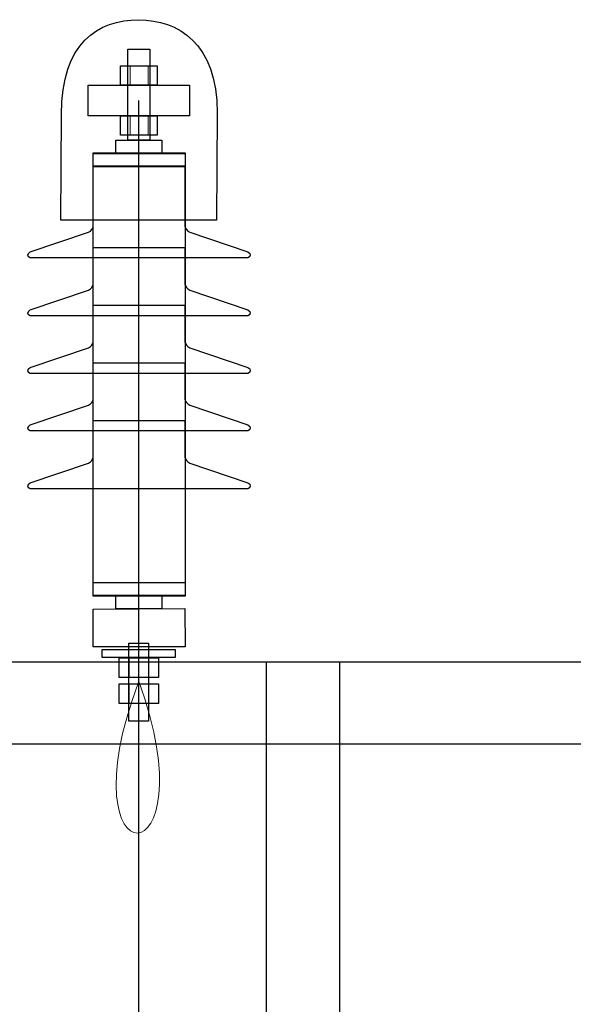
# Model space of a CAD drawing. Header units: centimetres. Extents: x -7 to 187, y -110 to 8.
# Tile 36 of 40: x 2.451 to 2.884, y 5.438 to 6.208. Entities that reach past the tile are written whole.
import ezdxf

# ---------------------------------------------------------------- set-up
doc = ezdxf.new("R2010")
doc.units = ezdxf.units.CM
doc.header["$MEASUREMENT"] = 0
doc.layers.add('Warstwa 1', color=7, linetype='Continuous')

msp = doc.modelspace()

# ---------------------------------------------------------------- linework, layer by layer
at = {"layer": 'Warstwa 1'}
for points, knots in [([(2.48319, 6.05157), (2.48319, 6.05157), (2.60494, 6.05157), (2.60494, 6.05157), (2.60494, 6.05157), (2.60494, 6.05157), (2.60545, 6.13539), (2.60545, 6.13539), (2.60545, 6.13539), (2.60545, 6.19081), (2.57455, 6.20821), (2.54415, 6.20838), (2.54415, 6.20838), (2.51219, 6.2085), (2.48353, 6.19068), (2.48357, 6.13429), (2.48357, 6.13429), (2.48357, 6.13429), (2.48319, 6.05157), (2.48319, 6.05157)], [0, 0, 0, 0, 0.166667, 0.166667, 0.166667, 0.166667, 0.333333, 0.333333, 0.333333, 0.333333, 0.5, 0.5, 0.5, 0.5, 0.666667, 0.666667, 0.666667, 0.666667, 1, 1, 1, 1]), ([(2.5356, 6.11414), (2.5356, 6.11414), (2.55273, 6.11414), (2.55273, 6.11414), (2.55273, 6.11414), (2.55273, 6.11414), (2.55273, 6.18533), (2.55273, 6.18533), (2.55273, 6.18533), (2.55273, 6.18533), (2.5356, 6.18533), (2.5356, 6.18533), (2.5356, 6.18533), (2.5356, 6.18533), (2.5356, 6.11414), (2.5356, 6.11414)], [0, 0, 0, 0, 0.2, 0.2, 0.2, 0.2, 0.4, 0.4, 0.4, 0.4, 0.6, 0.6, 0.6, 0.6, 1, 1, 1, 1]), ([(2.52984, 6.15732), (2.52984, 6.15732), (2.55842, 6.15732), (2.55842, 6.15732), (2.55842, 6.15732), (2.55842, 6.15732), (2.55842, 6.17245), (2.55842, 6.17245), (2.55842, 6.17245), (2.55842, 6.17245), (2.52984, 6.17245), (2.52984, 6.17245), (2.52984, 6.17245), (2.52984, 6.17245), (2.52984, 6.15732), (2.52984, 6.15732)], [0, 0, 0, 0, 0.2, 0.2, 0.2, 0.2, 0.4, 0.4, 0.4, 0.4, 0.6, 0.6, 0.6, 0.6, 1, 1, 1, 1]), ([(2.50436, 6.13328), (2.50436, 6.13328), (2.58393, 6.13328), (2.58393, 6.13328), (2.58393, 6.13328), (2.58393, 6.13328), (2.58393, 6.15734), (2.58393, 6.15734), (2.58393, 6.15734), (2.58393, 6.15734), (2.50436, 6.15734), (2.50436, 6.15734), (2.50436, 6.15734), (2.50436, 6.15734), (2.50436, 6.13328), (2.50436, 6.13328)], [0, 0, 0, 0, 0.2, 0.2, 0.2, 0.2, 0.4, 0.4, 0.4, 0.4, 0.6, 0.6, 0.6, 0.6, 1, 1, 1, 1]), ([(2.52984, 6.11804), (2.52984, 6.11804), (2.55842, 6.11804), (2.55842, 6.11804), (2.55842, 6.11804), (2.55842, 6.11804), (2.55842, 6.1332), (2.55842, 6.1332), (2.55842, 6.1332), (2.55842, 6.1332), (2.52984, 6.1332), (2.52984, 6.1332), (2.52984, 6.1332), (2.52984, 6.1332), (2.52984, 6.11804), (2.52984, 6.11804)], [0, 0, 0, 0, 0.2, 0.2, 0.2, 0.2, 0.4, 0.4, 0.4, 0.4, 0.6, 0.6, 0.6, 0.6, 1, 1, 1, 1]), ([(2.52616, 6.10385), (2.52616, 6.10385), (2.56211, 6.10385), (2.56211, 6.10385), (2.56211, 6.10385), (2.56211, 6.10385), (2.56211, 6.11416), (2.56211, 6.11416), (2.56211, 6.11416), (2.56211, 6.11416), (2.52616, 6.11416), (2.52616, 6.11416), (2.52616, 6.11416), (2.52616, 6.11416), (2.52616, 6.10385), (2.52616, 6.10385)], [0, 0, 0, 0, 0.2, 0.2, 0.2, 0.2, 0.4, 0.4, 0.4, 0.4, 0.6, 0.6, 0.6, 0.6, 1, 1, 1, 1]), ([(2.50838, 5.75736), (2.50838, 5.75736), (2.58031, 5.75736), (2.58031, 5.75736), (2.58031, 5.75736), (2.58031, 5.75736), (2.58031, 6.10437), (2.58031, 6.10437), (2.58031, 6.10437), (2.58031, 6.10437), (2.50838, 6.10437), (2.50838, 6.10437), (2.50838, 6.10437), (2.50838, 6.10437), (2.50838, 5.75736), (2.50838, 5.75736)], [0, 0, 0, 0, 0.2, 0.2, 0.2, 0.2, 0.4, 0.4, 0.4, 0.4, 0.6, 0.6, 0.6, 0.6, 1, 1, 1, 1]), ([(2.50842, 6.09348), (2.50842, 6.09348), (2.58032, 6.09348), (2.58032, 6.09348), (2.58032, 6.09348), (2.58032, 6.09348), (2.58032, 6.10378), (2.58032, 6.10378), (2.58032, 6.10378), (2.58032, 6.10378), (2.50842, 6.10378), (2.50842, 6.10378), (2.50842, 6.10378), (2.50842, 6.10378), (2.50842, 6.09348), (2.50842, 6.09348)], [0, 0, 0, 0, 0.2, 0.2, 0.2, 0.2, 0.4, 0.4, 0.4, 0.4, 0.6, 0.6, 0.6, 0.6, 1, 1, 1, 1]), ([(2.58026, 6.09416), (2.58026, 6.09416), (2.50842, 6.09416), (2.50842, 6.09416), (2.50842, 6.09416), (2.50842, 6.08709), (2.50842, 6.05394), (2.50842, 6.04687), (2.50842, 6.04687), (2.50817, 6.0448), (2.50703, 6.04344), (2.50465, 6.04222), (2.50465, 6.04222), (2.50465, 6.04222), (2.4591, 6.02677), (2.4591, 6.02677), (2.4591, 6.02677), (2.45665, 6.02566), (2.45682, 6.02253), (2.4591, 6.02207), (2.4591, 6.02207), (2.47629, 6.02207), (2.49289, 6.02207), (2.51003, 6.02207), (2.51003, 6.02207), (2.51003, 6.02207), (2.57861, 6.02207), (2.57861, 6.02207), (2.57861, 6.02207), (2.5958, 6.02207), (2.61244, 6.02207), (2.62962, 6.02207), (2.62962, 6.02207), (2.63191, 6.02253), (2.63204, 6.02566), (2.62962, 6.02677), (2.62962, 6.02677), (2.62962, 6.02677), (2.58407, 6.04222), (2.58407, 6.04222), (2.58407, 6.04222), (2.5817, 6.04344), (2.58052, 6.0448), (2.58026, 6.04687), (2.58026, 6.04687), (2.58026, 6.05394), (2.58026, 6.08709), (2.58026, 6.09416)], [0, 0, 0, 0, 0.076923, 0.076923, 0.076923, 0.076923, 0.153846, 0.153846, 0.153846, 0.153846, 0.230769, 0.230769, 0.230769, 0.230769, 0.307692, 0.307692, 0.307692, 0.307692, 0.384615, 0.384615, 0.384615, 0.384615, 0.461538, 0.461538, 0.461538, 0.461538, 0.538462, 0.538462, 0.538462, 0.538462, 0.615385, 0.615385, 0.615385, 0.615385, 0.692308, 0.692308, 0.692308, 0.692308, 0.769231, 0.769231, 0.769231, 0.769231, 0.846154, 0.846154, 0.846154, 0.846154, 1, 1, 1, 1]), ([(2.58026, 6.03015), (2.58026, 6.03015), (2.50842, 6.03015), (2.50842, 6.03015), (2.50842, 6.03015), (2.50842, 6.02308), (2.50842, 6.00865), (2.50842, 6.00158), (2.50842, 6.00158), (2.50817, 5.99954), (2.50703, 5.99815), (2.50465, 5.99688), (2.50465, 5.99688), (2.50465, 5.99688), (2.4591, 5.98143), (2.4591, 5.98143), (2.4591, 5.98143), (2.45665, 5.98033), (2.45682, 5.97724), (2.4591, 5.97673), (2.4591, 5.97673), (2.47629, 5.97673), (2.49289, 5.97673), (2.51003, 5.97673), (2.51003, 5.97673), (2.51003, 5.97673), (2.57861, 5.97673), (2.57861, 5.97673), (2.57861, 5.97673), (2.5958, 5.97673), (2.61244, 5.97673), (2.62962, 5.97673), (2.62962, 5.97673), (2.63191, 5.97724), (2.63204, 5.98033), (2.62962, 5.98143), (2.62962, 5.98143), (2.62962, 5.98143), (2.58407, 5.99688), (2.58407, 5.99688), (2.58407, 5.99688), (2.5817, 5.99815), (2.58052, 5.99954), (2.58026, 6.00158), (2.58026, 6.00158), (2.58026, 6.00865), (2.58026, 6.02308), (2.58026, 6.03015)], [0, 0, 0, 0, 0.076923, 0.076923, 0.076923, 0.076923, 0.153846, 0.153846, 0.153846, 0.153846, 0.230769, 0.230769, 0.230769, 0.230769, 0.307692, 0.307692, 0.307692, 0.307692, 0.384615, 0.384615, 0.384615, 0.384615, 0.461538, 0.461538, 0.461538, 0.461538, 0.538462, 0.538462, 0.538462, 0.538462, 0.615385, 0.615385, 0.615385, 0.615385, 0.692308, 0.692308, 0.692308, 0.692308, 0.769231, 0.769231, 0.769231, 0.769231, 0.846154, 0.846154, 0.846154, 0.846154, 1, 1, 1, 1]), ([(2.58026, 5.98507), (2.58026, 5.98507), (2.50842, 5.98507), (2.50842, 5.98507), (2.50842, 5.98507), (2.50842, 5.978), (2.50842, 5.96352), (2.50842, 5.95649), (2.50842, 5.95649), (2.50817, 5.95442), (2.50703, 5.95302), (2.50465, 5.95179), (2.50465, 5.95179), (2.50465, 5.95179), (2.4591, 5.93634), (2.4591, 5.93634), (2.4591, 5.93634), (2.45665, 5.93524), (2.45682, 5.93211), (2.4591, 5.93164), (2.4591, 5.93164), (2.47629, 5.93164), (2.49289, 5.93164), (2.51003, 5.93164), (2.51003, 5.93164), (2.51003, 5.93164), (2.57861, 5.93164), (2.57861, 5.93164), (2.57861, 5.93164), (2.5958, 5.93164), (2.61244, 5.93164), (2.62962, 5.93164), (2.62962, 5.93164), (2.63191, 5.93211), (2.63204, 5.93524), (2.62962, 5.93634), (2.62962, 5.93634), (2.62962, 5.93634), (2.58407, 5.95179), (2.58407, 5.95179), (2.58407, 5.95179), (2.5817, 5.95302), (2.58052, 5.95442), (2.58026, 5.95649), (2.58026, 5.95649), (2.58026, 5.96352), (2.58026, 5.978), (2.58026, 5.98507)], [0, 0, 0, 0, 0.076923, 0.076923, 0.076923, 0.076923, 0.153846, 0.153846, 0.153846, 0.153846, 0.230769, 0.230769, 0.230769, 0.230769, 0.307692, 0.307692, 0.307692, 0.307692, 0.384615, 0.384615, 0.384615, 0.384615, 0.461538, 0.461538, 0.461538, 0.461538, 0.538462, 0.538462, 0.538462, 0.538462, 0.615385, 0.615385, 0.615385, 0.615385, 0.692308, 0.692308, 0.692308, 0.692308, 0.769231, 0.769231, 0.769231, 0.769231, 0.846154, 0.846154, 0.846154, 0.846154, 1, 1, 1, 1]), ([(2.58026, 5.94015), (2.58026, 5.94015), (2.50842, 5.94015), (2.50842, 5.94015), (2.50842, 5.94015), (2.50842, 5.93308), (2.50842, 5.91869), (2.50842, 5.91158), (2.50842, 5.91158), (2.50817, 5.90954), (2.50703, 5.90815), (2.50465, 5.90688), (2.50465, 5.90688), (2.50465, 5.90688), (2.4591, 5.89143), (2.4591, 5.89143), (2.4591, 5.89143), (2.45665, 5.89033), (2.45682, 5.88723), (2.4591, 5.88677), (2.4591, 5.88677), (2.47629, 5.88677), (2.49289, 5.88677), (2.51003, 5.88677), (2.51003, 5.88677), (2.51003, 5.88677), (2.57861, 5.88677), (2.57861, 5.88677), (2.57861, 5.88677), (2.5958, 5.88677), (2.61244, 5.88677), (2.62962, 5.88677), (2.62962, 5.88677), (2.63191, 5.88723), (2.63204, 5.89033), (2.62962, 5.89143), (2.62962, 5.89143), (2.62962, 5.89143), (2.58407, 5.90688), (2.58407, 5.90688), (2.58407, 5.90688), (2.5817, 5.90815), (2.58052, 5.90954), (2.58026, 5.91158), (2.58026, 5.91158), (2.58026, 5.91869), (2.58026, 5.93308), (2.58026, 5.94015)], [0, 0, 0, 0, 0.076923, 0.076923, 0.076923, 0.076923, 0.153846, 0.153846, 0.153846, 0.153846, 0.230769, 0.230769, 0.230769, 0.230769, 0.307692, 0.307692, 0.307692, 0.307692, 0.384615, 0.384615, 0.384615, 0.384615, 0.461538, 0.461538, 0.461538, 0.461538, 0.538462, 0.538462, 0.538462, 0.538462, 0.615385, 0.615385, 0.615385, 0.615385, 0.692308, 0.692308, 0.692308, 0.692308, 0.769231, 0.769231, 0.769231, 0.769231, 0.846154, 0.846154, 0.846154, 0.846154, 1, 1, 1, 1]), ([(2.58026, 5.89481), (2.58026, 5.89481), (2.50842, 5.89481), (2.50842, 5.89481), (2.50842, 5.89481), (2.50842, 5.88779), (2.50842, 5.87335), (2.50842, 5.86628), (2.50842, 5.86628), (2.50817, 5.86429), (2.50703, 5.86281), (2.50465, 5.86158), (2.50465, 5.86158), (2.50465, 5.86158), (2.4591, 5.84613), (2.4591, 5.84613), (2.4591, 5.84613), (2.45665, 5.84503), (2.45682, 5.8419), (2.4591, 5.84143), (2.4591, 5.84143), (2.47629, 5.84143), (2.49289, 5.84143), (2.51003, 5.84143), (2.51003, 5.84143), (2.51003, 5.84143), (2.57861, 5.84143), (2.57861, 5.84143), (2.57861, 5.84143), (2.5958, 5.84143), (2.61244, 5.84143), (2.62962, 5.84143), (2.62962, 5.84143), (2.63191, 5.8419), (2.63204, 5.84503), (2.62962, 5.84613), (2.62962, 5.84613), (2.62962, 5.84613), (2.58407, 5.86158), (2.58407, 5.86158), (2.58407, 5.86158), (2.5817, 5.86281), (2.58052, 5.86429), (2.58026, 5.86628), (2.58026, 5.86628), (2.58026, 5.87335), (2.58026, 5.88779), (2.58026, 5.89481)], [0, 0, 0, 0, 0.076923, 0.076923, 0.076923, 0.076923, 0.153846, 0.153846, 0.153846, 0.153846, 0.230769, 0.230769, 0.230769, 0.230769, 0.307692, 0.307692, 0.307692, 0.307692, 0.384615, 0.384615, 0.384615, 0.384615, 0.461538, 0.461538, 0.461538, 0.461538, 0.538462, 0.538462, 0.538462, 0.538462, 0.615385, 0.615385, 0.615385, 0.615385, 0.692308, 0.692308, 0.692308, 0.692308, 0.769231, 0.769231, 0.769231, 0.769231, 0.846154, 0.846154, 0.846154, 0.846154, 1, 1, 1, 1]), ([(2.50842, 5.75795), (2.50842, 5.75795), (2.58032, 5.75795), (2.58032, 5.75795), (2.58032, 5.75795), (2.58032, 5.75795), (2.58032, 5.76822), (2.58032, 5.76822), (2.58032, 5.76822), (2.58032, 5.76822), (2.50842, 5.76822), (2.50842, 5.76822), (2.50842, 5.76822), (2.50842, 5.76822), (2.50842, 5.75795), (2.50842, 5.75795)], [0, 0, 0, 0, 0.2, 0.2, 0.2, 0.2, 0.4, 0.4, 0.4, 0.4, 0.6, 0.6, 0.6, 0.6, 1, 1, 1, 1]), ([(2.52616, 5.74758), (2.52616, 5.74758), (2.56211, 5.74758), (2.56211, 5.74758), (2.56211, 5.74758), (2.56211, 5.74758), (2.56211, 5.75785), (2.56211, 5.75785), (2.56211, 5.75785), (2.56211, 5.75785), (2.52616, 5.75785), (2.52616, 5.75785), (2.52616, 5.75785), (2.52616, 5.75785), (2.52616, 5.74758), (2.52616, 5.74758)], [0, 0, 0, 0, 0.2, 0.2, 0.2, 0.2, 0.4, 0.4, 0.4, 0.4, 0.6, 0.6, 0.6, 0.6, 1, 1, 1, 1]), ([(2.5803, 5.71777), (2.5803, 5.71777), (2.58014, 5.74783), (2.58014, 5.74783), (2.58014, 5.74783), (2.58014, 5.74783), (2.50838, 5.74728), (2.50838, 5.74728), (2.50838, 5.74728), (2.50838, 5.74728), (2.50838, 5.71782), (2.50838, 5.71782), (2.50838, 5.71782), (2.50838, 5.71782), (2.5803, 5.71777), (2.5803, 5.71777)], [0, 0, 0, 0, 0.2, 0.2, 0.2, 0.2, 0.4, 0.4, 0.4, 0.4, 0.6, 0.6, 0.6, 0.6, 1, 1, 1, 1]), ([(2.53624, 5.65965), (2.53624, 5.65965), (2.55165, 5.65965), (2.55165, 5.65965), (2.55165, 5.65965), (2.55165, 5.65965), (2.55165, 5.7207), (2.55165, 5.7207), (2.55165, 5.7207), (2.55165, 5.7207), (2.53624, 5.7207), (2.53624, 5.7207), (2.53624, 5.7207), (2.53624, 5.7207), (2.53624, 5.65965), (2.53624, 5.65965)], [0, 0, 0, 0, 0.2, 0.2, 0.2, 0.2, 0.4, 0.4, 0.4, 0.4, 0.6, 0.6, 0.6, 0.6, 1, 1, 1, 1]), ([(2.51549, 5.70943), (2.51549, 5.70943), (2.57271, 5.70943), (2.57271, 5.70943), (2.57271, 5.70943), (2.57271, 5.70943), (2.57271, 5.71564), (2.57271, 5.71564), (2.57271, 5.71564), (2.57271, 5.71564), (2.51549, 5.71564), (2.51549, 5.71564), (2.51549, 5.71564), (2.51549, 5.71564), (2.51549, 5.70943), (2.51549, 5.70943)], [0, 0, 0, 0, 0.2, 0.2, 0.2, 0.2, 0.4, 0.4, 0.4, 0.4, 0.6, 0.6, 0.6, 0.6, 1, 1, 1, 1]), ([(2.5287, 5.6939), (2.5287, 5.6939), (2.55956, 5.6939), (2.55956, 5.6939), (2.55956, 5.6939), (2.55956, 5.6939), (2.55956, 5.7091), (2.55956, 5.7091), (2.55956, 5.7091), (2.55956, 5.7091), (2.5287, 5.7091), (2.5287, 5.7091), (2.5287, 5.7091), (2.5287, 5.7091), (2.5287, 5.6939), (2.5287, 5.6939)], [0, 0, 0, 0, 0.2, 0.2, 0.2, 0.2, 0.4, 0.4, 0.4, 0.4, 0.6, 0.6, 0.6, 0.6, 1, 1, 1, 1]), ([(1.93616, 5.64174), (1.93616, 5.64174), (3.15035, 5.64174), (3.15035, 5.64174), (3.15035, 5.64174), (3.15035, 5.64174), (3.15035, 5.70602), (3.15035, 5.70602), (3.15035, 5.70602), (3.15035, 5.70602), (1.93616, 5.70602), (1.93616, 5.70602), (1.93616, 5.70602), (1.93616, 5.70602), (1.93616, 5.64174), (1.93616, 5.64174)], [0, 0, 0, 0, 0.2, 0.2, 0.2, 0.2, 0.4, 0.4, 0.4, 0.4, 0.6, 0.6, 0.6, 0.6, 1, 1, 1, 1]), ([(2.64414, 4.98905), (2.64414, 4.98905), (2.70129, 4.98905), (2.70129, 4.98905), (2.70129, 4.98905), (2.70129, 4.98905), (2.70129, 5.706), (2.70129, 5.706), (2.70129, 5.706), (2.70129, 5.706), (2.64414, 5.706), (2.64414, 5.706), (2.64414, 5.706), (2.64414, 5.706), (2.64414, 4.98905), (2.64414, 4.98905)], [0, 0, 0, 0, 0.2, 0.2, 0.2, 0.2, 0.4, 0.4, 0.4, 0.4, 0.6, 0.6, 0.6, 0.6, 1, 1, 1, 1]), ([(2.5287, 5.67354), (2.5287, 5.67354), (2.55956, 5.67354), (2.55956, 5.67354), (2.55956, 5.67354), (2.55956, 5.67354), (2.55956, 5.68878), (2.55956, 5.68878), (2.55956, 5.68878), (2.55956, 5.68878), (2.5287, 5.68878), (2.5287, 5.68878), (2.5287, 5.68878), (2.5287, 5.68878), (2.5287, 5.67354), (2.5287, 5.67354)], [0, 0, 0, 0, 0.2, 0.2, 0.2, 0.2, 0.4, 0.4, 0.4, 0.4, 0.6, 0.6, 0.6, 0.6, 1, 1, 1, 1])]:
    msp.add_open_spline(points, degree=3, knots=knots, dxfattribs=at)
at = {"layer": 'Warstwa 1', "lineweight": 18}
for points, knots in [([(2.48319, 6.05157), (2.48319, 6.05157), (2.60494, 6.05157), (2.60494, 6.05157), (2.60494, 6.05157), (2.60494, 6.05157), (2.60545, 6.13539), (2.60545, 6.13539), (2.60545, 6.13539), (2.60545, 6.19081), (2.57455, 6.20821), (2.54415, 6.20838), (2.54415, 6.20838), (2.51219, 6.2085), (2.48353, 6.19068), (2.48357, 6.13429), (2.48357, 6.13429), (2.48357, 6.13429), (2.48319, 6.05157), (2.48319, 6.05157)], [0, 0, 0, 0, 0.166667, 0.166667, 0.166667, 0.166667, 0.333333, 0.333333, 0.333333, 0.333333, 0.5, 0.5, 0.5, 0.5, 0.666667, 0.666667, 0.666667, 0.666667, 1, 1, 1, 1]), ([(2.5356, 6.11414), (2.5356, 6.11414), (2.55273, 6.11414), (2.55273, 6.11414), (2.55273, 6.11414), (2.55273, 6.11414), (2.55273, 6.18533), (2.55273, 6.18533), (2.55273, 6.18533), (2.55273, 6.18533), (2.5356, 6.18533), (2.5356, 6.18533), (2.5356, 6.18533), (2.5356, 6.18533), (2.5356, 6.11414), (2.5356, 6.11414)], [0, 0, 0, 0, 0.2, 0.2, 0.2, 0.2, 0.4, 0.4, 0.4, 0.4, 0.6, 0.6, 0.6, 0.6, 1, 1, 1, 1]), ([(2.52984, 6.15732), (2.52984, 6.15732), (2.55842, 6.15732), (2.55842, 6.15732), (2.55842, 6.15732), (2.55842, 6.15732), (2.55842, 6.17245), (2.55842, 6.17245), (2.55842, 6.17245), (2.55842, 6.17245), (2.52984, 6.17245), (2.52984, 6.17245), (2.52984, 6.17245), (2.52984, 6.17245), (2.52984, 6.15732), (2.52984, 6.15732)], [0, 0, 0, 0, 0.2, 0.2, 0.2, 0.2, 0.4, 0.4, 0.4, 0.4, 0.6, 0.6, 0.6, 0.6, 1, 1, 1, 1]), ([(2.50436, 6.13328), (2.50436, 6.13328), (2.58393, 6.13328), (2.58393, 6.13328), (2.58393, 6.13328), (2.58393, 6.13328), (2.58393, 6.15734), (2.58393, 6.15734), (2.58393, 6.15734), (2.58393, 6.15734), (2.50436, 6.15734), (2.50436, 6.15734), (2.50436, 6.15734), (2.50436, 6.15734), (2.50436, 6.13328), (2.50436, 6.13328)], [0, 0, 0, 0, 0.2, 0.2, 0.2, 0.2, 0.4, 0.4, 0.4, 0.4, 0.6, 0.6, 0.6, 0.6, 1, 1, 1, 1]), ([(2.52984, 6.11804), (2.52984, 6.11804), (2.55842, 6.11804), (2.55842, 6.11804), (2.55842, 6.11804), (2.55842, 6.11804), (2.55842, 6.1332), (2.55842, 6.1332), (2.55842, 6.1332), (2.55842, 6.1332), (2.52984, 6.1332), (2.52984, 6.1332), (2.52984, 6.1332), (2.52984, 6.1332), (2.52984, 6.11804), (2.52984, 6.11804)], [0, 0, 0, 0, 0.2, 0.2, 0.2, 0.2, 0.4, 0.4, 0.4, 0.4, 0.6, 0.6, 0.6, 0.6, 1, 1, 1, 1]), ([(2.52616, 6.10385), (2.52616, 6.10385), (2.56211, 6.10385), (2.56211, 6.10385), (2.56211, 6.10385), (2.56211, 6.10385), (2.56211, 6.11416), (2.56211, 6.11416), (2.56211, 6.11416), (2.56211, 6.11416), (2.52616, 6.11416), (2.52616, 6.11416), (2.52616, 6.11416), (2.52616, 6.11416), (2.52616, 6.10385), (2.52616, 6.10385)], [0, 0, 0, 0, 0.2, 0.2, 0.2, 0.2, 0.4, 0.4, 0.4, 0.4, 0.6, 0.6, 0.6, 0.6, 1, 1, 1, 1]), ([(2.50838, 5.75736), (2.50838, 5.75736), (2.58031, 5.75736), (2.58031, 5.75736), (2.58031, 5.75736), (2.58031, 5.75736), (2.58031, 6.10437), (2.58031, 6.10437), (2.58031, 6.10437), (2.58031, 6.10437), (2.50838, 6.10437), (2.50838, 6.10437), (2.50838, 6.10437), (2.50838, 6.10437), (2.50838, 5.75736), (2.50838, 5.75736)], [0, 0, 0, 0, 0.2, 0.2, 0.2, 0.2, 0.4, 0.4, 0.4, 0.4, 0.6, 0.6, 0.6, 0.6, 1, 1, 1, 1]), ([(2.50842, 6.09348), (2.50842, 6.09348), (2.58032, 6.09348), (2.58032, 6.09348), (2.58032, 6.09348), (2.58032, 6.09348), (2.58032, 6.10378), (2.58032, 6.10378), (2.58032, 6.10378), (2.58032, 6.10378), (2.50842, 6.10378), (2.50842, 6.10378), (2.50842, 6.10378), (2.50842, 6.10378), (2.50842, 6.09348), (2.50842, 6.09348)], [0, 0, 0, 0, 0.2, 0.2, 0.2, 0.2, 0.4, 0.4, 0.4, 0.4, 0.6, 0.6, 0.6, 0.6, 1, 1, 1, 1]), ([(2.58026, 6.09416), (2.58026, 6.09416), (2.50842, 6.09416), (2.50842, 6.09416), (2.50842, 6.09416), (2.50842, 6.08709), (2.50842, 6.05394), (2.50842, 6.04687), (2.50842, 6.04687), (2.50817, 6.0448), (2.50703, 6.04344), (2.50465, 6.04222), (2.50465, 6.04222), (2.50465, 6.04222), (2.4591, 6.02677), (2.4591, 6.02677), (2.4591, 6.02677), (2.45665, 6.02566), (2.45682, 6.02253), (2.4591, 6.02207), (2.4591, 6.02207), (2.47629, 6.02207), (2.49289, 6.02207), (2.51003, 6.02207), (2.51003, 6.02207), (2.51003, 6.02207), (2.57861, 6.02207), (2.57861, 6.02207), (2.57861, 6.02207), (2.5958, 6.02207), (2.61244, 6.02207), (2.62962, 6.02207), (2.62962, 6.02207), (2.63191, 6.02253), (2.63204, 6.02566), (2.62962, 6.02677), (2.62962, 6.02677), (2.62962, 6.02677), (2.58407, 6.04222), (2.58407, 6.04222), (2.58407, 6.04222), (2.5817, 6.04344), (2.58052, 6.0448), (2.58026, 6.04687), (2.58026, 6.04687), (2.58026, 6.05394), (2.58026, 6.08709), (2.58026, 6.09416)], [0, 0, 0, 0, 0.076923, 0.076923, 0.076923, 0.076923, 0.153846, 0.153846, 0.153846, 0.153846, 0.230769, 0.230769, 0.230769, 0.230769, 0.307692, 0.307692, 0.307692, 0.307692, 0.384615, 0.384615, 0.384615, 0.384615, 0.461538, 0.461538, 0.461538, 0.461538, 0.538462, 0.538462, 0.538462, 0.538462, 0.615385, 0.615385, 0.615385, 0.615385, 0.692308, 0.692308, 0.692308, 0.692308, 0.769231, 0.769231, 0.769231, 0.769231, 0.846154, 0.846154, 0.846154, 0.846154, 1, 1, 1, 1]), ([(2.58026, 6.03015), (2.58026, 6.03015), (2.50842, 6.03015), (2.50842, 6.03015), (2.50842, 6.03015), (2.50842, 6.02308), (2.50842, 6.00865), (2.50842, 6.00158), (2.50842, 6.00158), (2.50817, 5.99954), (2.50703, 5.99815), (2.50465, 5.99688), (2.50465, 5.99688), (2.50465, 5.99688), (2.4591, 5.98143), (2.4591, 5.98143), (2.4591, 5.98143), (2.45665, 5.98033), (2.45682, 5.97724), (2.4591, 5.97673), (2.4591, 5.97673), (2.47629, 5.97673), (2.49289, 5.97673), (2.51003, 5.97673), (2.51003, 5.97673), (2.51003, 5.97673), (2.57861, 5.97673), (2.57861, 5.97673), (2.57861, 5.97673), (2.5958, 5.97673), (2.61244, 5.97673), (2.62962, 5.97673), (2.62962, 5.97673), (2.63191, 5.97724), (2.63204, 5.98033), (2.62962, 5.98143), (2.62962, 5.98143), (2.62962, 5.98143), (2.58407, 5.99688), (2.58407, 5.99688), (2.58407, 5.99688), (2.5817, 5.99815), (2.58052, 5.99954), (2.58026, 6.00158), (2.58026, 6.00158), (2.58026, 6.00865), (2.58026, 6.02308), (2.58026, 6.03015)], [0, 0, 0, 0, 0.076923, 0.076923, 0.076923, 0.076923, 0.153846, 0.153846, 0.153846, 0.153846, 0.230769, 0.230769, 0.230769, 0.230769, 0.307692, 0.307692, 0.307692, 0.307692, 0.384615, 0.384615, 0.384615, 0.384615, 0.461538, 0.461538, 0.461538, 0.461538, 0.538462, 0.538462, 0.538462, 0.538462, 0.615385, 0.615385, 0.615385, 0.615385, 0.692308, 0.692308, 0.692308, 0.692308, 0.769231, 0.769231, 0.769231, 0.769231, 0.846154, 0.846154, 0.846154, 0.846154, 1, 1, 1, 1]), ([(2.58026, 5.98507), (2.58026, 5.98507), (2.50842, 5.98507), (2.50842, 5.98507), (2.50842, 5.98507), (2.50842, 5.978), (2.50842, 5.96352), (2.50842, 5.95649), (2.50842, 5.95649), (2.50817, 5.95442), (2.50703, 5.95302), (2.50465, 5.95179), (2.50465, 5.95179), (2.50465, 5.95179), (2.4591, 5.93634), (2.4591, 5.93634), (2.4591, 5.93634), (2.45665, 5.93524), (2.45682, 5.93211), (2.4591, 5.93164), (2.4591, 5.93164), (2.47629, 5.93164), (2.49289, 5.93164), (2.51003, 5.93164), (2.51003, 5.93164), (2.51003, 5.93164), (2.57861, 5.93164), (2.57861, 5.93164), (2.57861, 5.93164), (2.5958, 5.93164), (2.61244, 5.93164), (2.62962, 5.93164), (2.62962, 5.93164), (2.63191, 5.93211), (2.63204, 5.93524), (2.62962, 5.93634), (2.62962, 5.93634), (2.62962, 5.93634), (2.58407, 5.95179), (2.58407, 5.95179), (2.58407, 5.95179), (2.5817, 5.95302), (2.58052, 5.95442), (2.58026, 5.95649), (2.58026, 5.95649), (2.58026, 5.96352), (2.58026, 5.978), (2.58026, 5.98507)], [0, 0, 0, 0, 0.076923, 0.076923, 0.076923, 0.076923, 0.153846, 0.153846, 0.153846, 0.153846, 0.230769, 0.230769, 0.230769, 0.230769, 0.307692, 0.307692, 0.307692, 0.307692, 0.384615, 0.384615, 0.384615, 0.384615, 0.461538, 0.461538, 0.461538, 0.461538, 0.538462, 0.538462, 0.538462, 0.538462, 0.615385, 0.615385, 0.615385, 0.615385, 0.692308, 0.692308, 0.692308, 0.692308, 0.769231, 0.769231, 0.769231, 0.769231, 0.846154, 0.846154, 0.846154, 0.846154, 1, 1, 1, 1]), ([(2.58026, 5.94015), (2.58026, 5.94015), (2.50842, 5.94015), (2.50842, 5.94015), (2.50842, 5.94015), (2.50842, 5.93308), (2.50842, 5.91869), (2.50842, 5.91158), (2.50842, 5.91158), (2.50817, 5.90954), (2.50703, 5.90815), (2.50465, 5.90688), (2.50465, 5.90688), (2.50465, 5.90688), (2.4591, 5.89143), (2.4591, 5.89143), (2.4591, 5.89143), (2.45665, 5.89033), (2.45682, 5.88723), (2.4591, 5.88677), (2.4591, 5.88677), (2.47629, 5.88677), (2.49289, 5.88677), (2.51003, 5.88677), (2.51003, 5.88677), (2.51003, 5.88677), (2.57861, 5.88677), (2.57861, 5.88677), (2.57861, 5.88677), (2.5958, 5.88677), (2.61244, 5.88677), (2.62962, 5.88677), (2.62962, 5.88677), (2.63191, 5.88723), (2.63204, 5.89033), (2.62962, 5.89143), (2.62962, 5.89143), (2.62962, 5.89143), (2.58407, 5.90688), (2.58407, 5.90688), (2.58407, 5.90688), (2.5817, 5.90815), (2.58052, 5.90954), (2.58026, 5.91158), (2.58026, 5.91158), (2.58026, 5.91869), (2.58026, 5.93308), (2.58026, 5.94015)], [0, 0, 0, 0, 0.076923, 0.076923, 0.076923, 0.076923, 0.153846, 0.153846, 0.153846, 0.153846, 0.230769, 0.230769, 0.230769, 0.230769, 0.307692, 0.307692, 0.307692, 0.307692, 0.384615, 0.384615, 0.384615, 0.384615, 0.461538, 0.461538, 0.461538, 0.461538, 0.538462, 0.538462, 0.538462, 0.538462, 0.615385, 0.615385, 0.615385, 0.615385, 0.692308, 0.692308, 0.692308, 0.692308, 0.769231, 0.769231, 0.769231, 0.769231, 0.846154, 0.846154, 0.846154, 0.846154, 1, 1, 1, 1]), ([(2.58026, 5.89481), (2.58026, 5.89481), (2.50842, 5.89481), (2.50842, 5.89481), (2.50842, 5.89481), (2.50842, 5.88779), (2.50842, 5.87335), (2.50842, 5.86628), (2.50842, 5.86628), (2.50817, 5.86429), (2.50703, 5.86281), (2.50465, 5.86158), (2.50465, 5.86158), (2.50465, 5.86158), (2.4591, 5.84613), (2.4591, 5.84613), (2.4591, 5.84613), (2.45665, 5.84503), (2.45682, 5.8419), (2.4591, 5.84143), (2.4591, 5.84143), (2.47629, 5.84143), (2.49289, 5.84143), (2.51003, 5.84143), (2.51003, 5.84143), (2.51003, 5.84143), (2.57861, 5.84143), (2.57861, 5.84143), (2.57861, 5.84143), (2.5958, 5.84143), (2.61244, 5.84143), (2.62962, 5.84143), (2.62962, 5.84143), (2.63191, 5.8419), (2.63204, 5.84503), (2.62962, 5.84613), (2.62962, 5.84613), (2.62962, 5.84613), (2.58407, 5.86158), (2.58407, 5.86158), (2.58407, 5.86158), (2.5817, 5.86281), (2.58052, 5.86429), (2.58026, 5.86628), (2.58026, 5.86628), (2.58026, 5.87335), (2.58026, 5.88779), (2.58026, 5.89481)], [0, 0, 0, 0, 0.076923, 0.076923, 0.076923, 0.076923, 0.153846, 0.153846, 0.153846, 0.153846, 0.230769, 0.230769, 0.230769, 0.230769, 0.307692, 0.307692, 0.307692, 0.307692, 0.384615, 0.384615, 0.384615, 0.384615, 0.461538, 0.461538, 0.461538, 0.461538, 0.538462, 0.538462, 0.538462, 0.538462, 0.615385, 0.615385, 0.615385, 0.615385, 0.692308, 0.692308, 0.692308, 0.692308, 0.769231, 0.769231, 0.769231, 0.769231, 0.846154, 0.846154, 0.846154, 0.846154, 1, 1, 1, 1]), ([(2.50842, 5.75795), (2.50842, 5.75795), (2.58032, 5.75795), (2.58032, 5.75795), (2.58032, 5.75795), (2.58032, 5.75795), (2.58032, 5.76822), (2.58032, 5.76822), (2.58032, 5.76822), (2.58032, 5.76822), (2.50842, 5.76822), (2.50842, 5.76822), (2.50842, 5.76822), (2.50842, 5.76822), (2.50842, 5.75795), (2.50842, 5.75795)], [0, 0, 0, 0, 0.2, 0.2, 0.2, 0.2, 0.4, 0.4, 0.4, 0.4, 0.6, 0.6, 0.6, 0.6, 1, 1, 1, 1]), ([(2.52616, 5.74758), (2.52616, 5.74758), (2.56211, 5.74758), (2.56211, 5.74758), (2.56211, 5.74758), (2.56211, 5.74758), (2.56211, 5.75785), (2.56211, 5.75785), (2.56211, 5.75785), (2.56211, 5.75785), (2.52616, 5.75785), (2.52616, 5.75785), (2.52616, 5.75785), (2.52616, 5.75785), (2.52616, 5.74758), (2.52616, 5.74758)], [0, 0, 0, 0, 0.2, 0.2, 0.2, 0.2, 0.4, 0.4, 0.4, 0.4, 0.6, 0.6, 0.6, 0.6, 1, 1, 1, 1]), ([(2.5803, 5.71777), (2.5803, 5.71777), (2.58014, 5.74783), (2.58014, 5.74783), (2.58014, 5.74783), (2.58014, 5.74783), (2.50838, 5.74728), (2.50838, 5.74728), (2.50838, 5.74728), (2.50838, 5.74728), (2.50838, 5.71782), (2.50838, 5.71782), (2.50838, 5.71782), (2.50838, 5.71782), (2.5803, 5.71777), (2.5803, 5.71777)], [0, 0, 0, 0, 0.2, 0.2, 0.2, 0.2, 0.4, 0.4, 0.4, 0.4, 0.6, 0.6, 0.6, 0.6, 1, 1, 1, 1]), ([(2.53624, 5.65965), (2.53624, 5.65965), (2.55165, 5.65965), (2.55165, 5.65965), (2.55165, 5.65965), (2.55165, 5.65965), (2.55165, 5.7207), (2.55165, 5.7207), (2.55165, 5.7207), (2.55165, 5.7207), (2.53624, 5.7207), (2.53624, 5.7207), (2.53624, 5.7207), (2.53624, 5.7207), (2.53624, 5.65965), (2.53624, 5.65965)], [0, 0, 0, 0, 0.2, 0.2, 0.2, 0.2, 0.4, 0.4, 0.4, 0.4, 0.6, 0.6, 0.6, 0.6, 1, 1, 1, 1]), ([(2.51549, 5.70943), (2.51549, 5.70943), (2.57271, 5.70943), (2.57271, 5.70943), (2.57271, 5.70943), (2.57271, 5.70943), (2.57271, 5.71564), (2.57271, 5.71564), (2.57271, 5.71564), (2.57271, 5.71564), (2.51549, 5.71564), (2.51549, 5.71564), (2.51549, 5.71564), (2.51549, 5.71564), (2.51549, 5.70943), (2.51549, 5.70943)], [0, 0, 0, 0, 0.2, 0.2, 0.2, 0.2, 0.4, 0.4, 0.4, 0.4, 0.6, 0.6, 0.6, 0.6, 1, 1, 1, 1]), ([(2.5287, 5.6939), (2.5287, 5.6939), (2.55956, 5.6939), (2.55956, 5.6939), (2.55956, 5.6939), (2.55956, 5.6939), (2.55956, 5.7091), (2.55956, 5.7091), (2.55956, 5.7091), (2.55956, 5.7091), (2.5287, 5.7091), (2.5287, 5.7091), (2.5287, 5.7091), (2.5287, 5.7091), (2.5287, 5.6939), (2.5287, 5.6939)], [0, 0, 0, 0, 0.2, 0.2, 0.2, 0.2, 0.4, 0.4, 0.4, 0.4, 0.6, 0.6, 0.6, 0.6, 1, 1, 1, 1]), ([(1.93616, 5.64174), (1.93616, 5.64174), (3.15035, 5.64174), (3.15035, 5.64174), (3.15035, 5.64174), (3.15035, 5.64174), (3.15035, 5.70602), (3.15035, 5.70602), (3.15035, 5.70602), (3.15035, 5.70602), (1.93616, 5.70602), (1.93616, 5.70602), (1.93616, 5.70602), (1.93616, 5.70602), (1.93616, 5.64174), (1.93616, 5.64174)], [0, 0, 0, 0, 0.2, 0.2, 0.2, 0.2, 0.4, 0.4, 0.4, 0.4, 0.6, 0.6, 0.6, 0.6, 1, 1, 1, 1]), ([(2.64414, 4.98905), (2.64414, 4.98905), (2.70129, 4.98905), (2.70129, 4.98905), (2.70129, 4.98905), (2.70129, 4.98905), (2.70129, 5.706), (2.70129, 5.706), (2.70129, 5.706), (2.70129, 5.706), (2.64414, 5.706), (2.64414, 5.706), (2.64414, 5.706), (2.64414, 5.706), (2.64414, 4.98905), (2.64414, 4.98905)], [0, 0, 0, 0, 0.2, 0.2, 0.2, 0.2, 0.4, 0.4, 0.4, 0.4, 0.6, 0.6, 0.6, 0.6, 1, 1, 1, 1]), ([(2.5287, 5.67354), (2.5287, 5.67354), (2.55956, 5.67354), (2.55956, 5.67354), (2.55956, 5.67354), (2.55956, 5.67354), (2.55956, 5.68878), (2.55956, 5.68878), (2.55956, 5.68878), (2.55956, 5.68878), (2.5287, 5.68878), (2.5287, 5.68878), (2.5287, 5.68878), (2.5287, 5.68878), (2.5287, 5.67354), (2.5287, 5.67354)], [0, 0, 0, 0, 0.2, 0.2, 0.2, 0.2, 0.4, 0.4, 0.4, 0.4, 0.6, 0.6, 0.6, 0.6, 1, 1, 1, 1])]:
    msp.add_open_spline(points, degree=3, knots=knots, dxfattribs=at)
for points in [[(2.53746, 6.17222), (2.53746, 6.17222), (2.53746, 6.15703), (2.53746, 6.15703)], [(2.55148, 6.17243), (2.55148, 6.17243), (2.55148, 6.15745), (2.55148, 6.15745)], [(2.53746, 6.13302), (2.53746, 6.13302), (2.53746, 6.11782), (2.53746, 6.11782)], [(2.55148, 6.13323), (2.55148, 6.13323), (2.55148, 6.11825), (2.55148, 6.11825)], [(2.53666, 5.7091), (2.53666, 5.7091), (2.53666, 5.69407), (2.53666, 5.69407)], [(2.55181, 5.70888), (2.55181, 5.70888), (2.55181, 5.69364), (2.55181, 5.69364)], [(2.54394, 5.69022), (2.48383, 5.53189), (2.60164, 5.53324), (2.54394, 5.69153)], [(2.53666, 5.68878), (2.53666, 5.68878), (2.53666, 5.67375), (2.53666, 5.67375)], [(2.55181, 5.68856), (2.55181, 5.68856), (2.55181, 5.67332), (2.55181, 5.67332)]]:
    msp.add_open_spline(points, degree=3, dxfattribs=at)
at = {"layer": 'Warstwa 1', "lineweight": 30}
msp.add_open_spline([(2.54415, 5.25355), (2.54415, 5.25355), (2.54415, 6.1453), (2.54415, 6.1453)], degree=3, dxfattribs=at)

doc.saveas('drawing.dxf')
